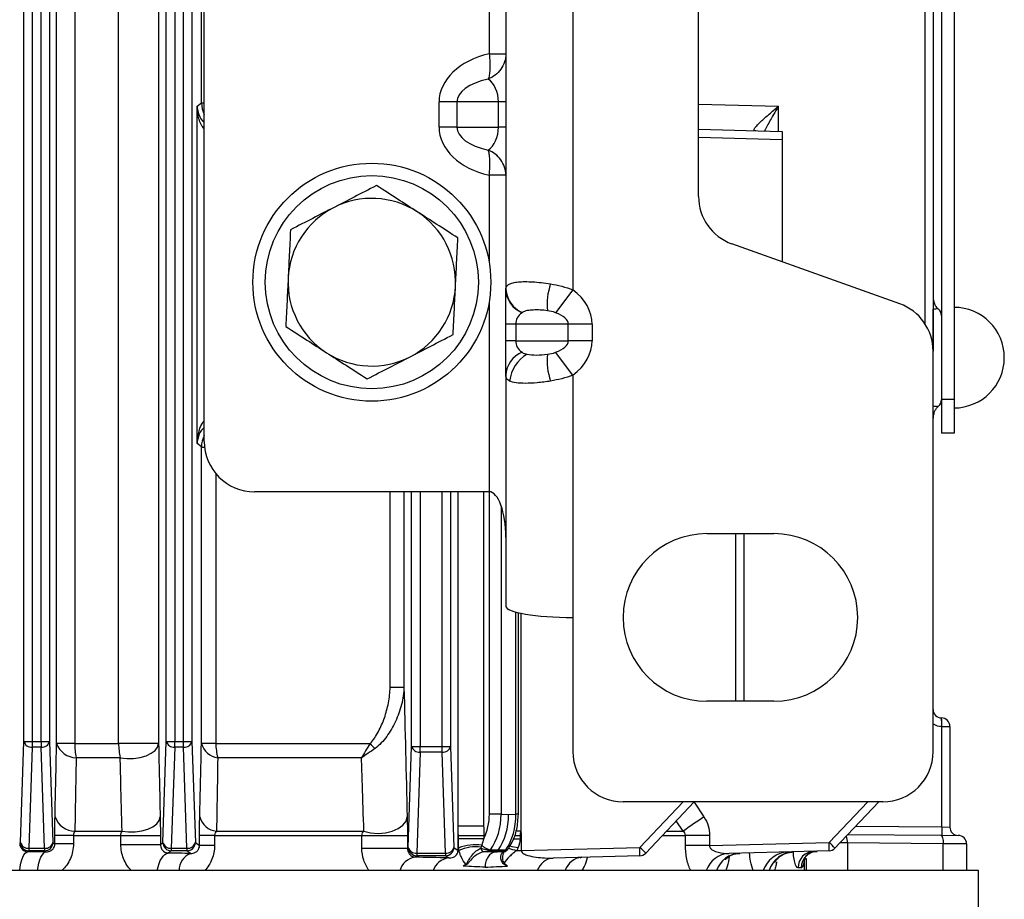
# Model space of a CAD drawing. Header units: millimetres. Extents: x -1087 to -132, y -334 to 655.
# Tile 24 of 63: x -560 to -501, y -268 to -215. Entities that reach past the tile are written whole.
import ezdxf

# ---------------------------------------------------------------- set-up
doc = ezdxf.new("R2010")
doc.units = ezdxf.units.MM

msp = doc.modelspace()

# ---------------------------------------------------------------- linework, layer by layer
at = {"color": 7, "linetype": 'Continuous', "lineweight": 25}
for p, q in [((-559.768, -258.226), (-559.768, -143.283)), ((-559.268, -143.283), (-559.268, -258.226)), ((-558.734, -258.226), (-558.734, -143.283)), ((-558.234, -143.283), (-558.234, -258.226)), ((-557.814, -258.349), (-557.814, -143.315)), ((-556.732, -143.315), (-556.732, -258.349)), ((-554.112, -258.349), (-554.112, -143.315)), ((-551.727, -143.315), (-551.727, -258.349)), ((-551.268, -258.226), (-551.268, -143.283)), ((-550.768, -143.283), (-550.768, -258.226)), ((-550.234, -258.226), (-550.234, -143.283)), ((-549.734, -143.283), (-549.734, -258.226)), ((-549.001, -240.332), (-549.001, -161.332)), ((-505.001, -164.832), (-505.001, -237.832)), ((-504.251, -164.832), (-504.251, -237.832)), ((-505.501, -166.718), (-505.501, -234.946)), ((-505.983, -233.314), (-505.983, -168.35)), ((-531.001, -170.379), (-531.001, -231.285)), ((-527.001, -170.379), (-527.001, -231.285)), ((-519.501, -225.718), (-519.501, -175.946)), ((-549.166, -220.138), (-549.166, -181.526)), ((-532.001, -184.108), (-532.001, -217.216)), ((-532.001, -217.216), (-531.001, -217.216)), ((-549.428, -220.335), (-549.166, -220.138)), ((-549.428, -240.462), (-549.428, -220.335)), ((-549.166, -220.138), (-549.001, -220.138)), ((-533.927, -220.082), (-534.988, -220.082)), ((-534.988, -221.582), (-534.988, -220.082)), ((-531.44, -220.082), (-533.927, -220.082)), ((-533.927, -220.082), (-533.927, -221.582)), ((-531.001, -220.082), (-531.44, -220.082)), ((-531.44, -221.582), (-531.44, -220.082)), ((-519.501, -220.21), (-514.736, -220.335)), ((-514.736, -221.834), (-514.736, -220.335)), ((-533.927, -221.582), (-534.988, -221.582)), ((-533.927, -221.582), (-531.44, -221.582)), ((-531.001, -221.582), (-531.44, -221.582)), ((-519.501, -221.709), (-514.501, -221.84)), ((-514.501, -221.84), (-514.501, -222.34)), ((-514.501, -222.34), (-519.501, -222.209)), ((-514.501, -222.34), (-514.501, -229.618)), ((-531.001, -224.448), (-532.001, -224.448)), ((-532.001, -224.448), (-532.001, -229.645)), ((-507.492, -232.121), (-517.51, -228.543)), ((-531.001, -233.332), (-531.001, -231.285)), ((-527.001, -231.285), (-528.035, -232.65)), ((-532.001, -232.019), (-532.001, -243.332)), ((-505.492, -232.455), (-505.501, -232.448)), ((-505.492, -238.209), (-505.492, -232.455)), ((-530.415, -233.332), (-531.001, -233.332)), ((-531.001, -234.332), (-531.001, -233.332)), ((-527.274, -233.332), (-530.415, -233.332)), ((-530.415, -233.332), (-530.415, -234.332)), ((-525.859, -233.332), (-527.274, -233.332)), ((-527.274, -234.332), (-527.274, -233.332)), ((-525.859, -233.332), (-525.859, -234.332)), ((-531.001, -236.379), (-531.001, -234.332)), ((-530.415, -234.332), (-531.001, -234.332)), ((-530.415, -234.332), (-527.274, -234.332)), ((-525.859, -234.332), (-527.274, -234.332)), ((-527.001, -236.379), (-528.035, -235.014)), ((-505.501, -258.832), (-505.501, -234.946)), ((-531.001, -236.379), (-531.001, -250.15)), ((-527.001, -236.379), (-527.001, -250.832)), ((-504.251, -237.832), (-505.001, -237.832)), ((-505.001, -237.832), (-505.001, -239.832)), ((-504.251, -237.832), (-504.251, -239.832)), ((-505.492, -238.209), (-505.501, -238.216)), ((-504.251, -239.832), (-505.001, -239.832)), ((-549.17, -240.662), (-549.428, -240.462)), ((-549.17, -258.349), (-549.17, -240.662)), ((-548.308, -242.25), (-548.308, -258.349)), ((-532.001, -243.332), (-546.001, -243.332)), ((-537.909, -254.985), (-537.909, -243.332)), ((-537.084, -243.332), (-537.084, -254.985)), ((-536.623, -258.521), (-536.623, -243.332)), ((-536.123, -243.332), (-536.123, -258.521)), ((-534.8, -258.521), (-534.8, -243.332)), ((-534.3, -243.332), (-534.3, -258.521)), ((-533.852, -263.262), (-533.852, -243.332)), ((-532.326, -243.332), (-532.326, -263.262)), ((-531.983, -262.565), (-531.983, -243.332)), ((-531.281, -244.166), (-531.281, -262.565)), ((-519.001, -245.832), (-515.001, -245.832)), ((-517.283, -255.832), (-517.283, -245.832)), ((-516.801, -245.832), (-516.801, -255.832)), ((-530.398, -262.565), (-530.398, -250.51)), ((-530.252, -262.565), (-530.252, -250.547)), ((-530.112, -250.579), (-530.112, -263.562)), ((-527.001, -250.832), (-527.001, -258.832)), ((-537.909, -254.985), (-537.084, -254.985)), ((-515.001, -255.832), (-519.001, -255.832)), ((-505.005, -256.828), (-504.996, -256.828)), ((-504.983, -257.328), (-504.992, -257.328)), ((-504.983, -263.328), (-504.983, -257.328)), ((-504.983, -257.328), (-504.501, -257.328)), ((-504.501, -257.328), (-504.501, -263.336)), ((-559.967, -264.251), (-559.768, -258.226)), ((-559.768, -258.226), (-559.268, -258.226)), ((-559.268, -258.57), (-559.468, -264.595)), ((-559.268, -258.226), (-558.734, -258.226)), ((-559.268, -258.226), (-559.268, -258.57)), ((-558.734, -258.57), (-559.268, -258.57)), ((-558.734, -258.226), (-558.234, -258.226)), ((-558.734, -258.226), (-558.734, -258.57)), ((-558.534, -264.595), (-558.734, -258.57)), ((-558.234, -258.226), (-558.034, -264.251)), ((-556.732, -258.349), (-557.814, -258.349)), ((-556.732, -258.349), (-554.112, -258.349)), ((-551.727, -258.349), (-554.112, -258.349)), ((-551.467, -264.251), (-551.268, -258.226)), ((-551.268, -258.226), (-550.768, -258.226)), ((-550.768, -258.57), (-550.968, -264.595)), ((-550.768, -258.57), (-550.768, -258.226)), ((-550.768, -258.226), (-550.234, -258.226)), ((-550.234, -258.57), (-550.768, -258.57)), ((-550.234, -258.57), (-550.234, -258.226)), ((-550.234, -258.226), (-549.734, -258.226)), ((-550.034, -264.595), (-550.234, -258.57)), ((-549.734, -258.226), (-549.534, -264.251)), ((-548.308, -258.349), (-549.17, -258.349)), ((-548.308, -258.349), (-539.096, -258.349)), ((-536.823, -264.547), (-536.623, -258.521)), ((-536.623, -258.521), (-536.123, -258.521)), ((-536.123, -258.521), (-534.8, -258.521)), ((-536.123, -258.866), (-536.123, -258.521)), ((-534.8, -258.521), (-534.3, -258.521)), ((-534.8, -258.866), (-534.8, -258.521)), ((-534.3, -258.521), (-534.101, -264.547)), ((-536.123, -258.866), (-536.323, -264.891)), ((-534.8, -258.866), (-536.123, -258.866)), ((-534.6, -264.891), (-534.8, -258.866)), ((-554.02, -259.199), (-556.65, -259.199)), ((-539.615, -259.199), (-548.196, -259.199)), ((-508.501, -261.832), (-524.001, -261.832)), ((-523.001, -264.547), (-520.425, -261.832)), ((-519.753, -261.832), (-522.656, -264.891)), ((-519.771, -261.851), (-519.179, -262.732)), ((-511.701, -264.251), (-509.406, -261.832)), ((-508.734, -261.832), (-511.356, -264.595)), ((-531.281, -262.565), (-531.983, -262.565)), ((-531.281, -262.565), (-530.84, -262.588)), ((-530.84, -262.588), (-530.398, -262.565)), ((-530.252, -262.565), (-530.398, -262.565)), ((-533.852, -263.262), (-532.326, -263.262)), ((-520.417, -263.582), (-520.828, -262.965)), ((-557.921, -264.336), (-557.921, -263.832)), ((-556.812, -263.832), (-557.921, -263.832)), ((-556.812, -263.832), (-556.812, -264.336)), ((-556.812, -263.832), (-553.981, -263.832)), ((-556.724, -263.582), (-553.905, -263.582)), ((-553.981, -263.832), (-551.621, -263.832)), ((-553.981, -264.366), (-553.981, -263.832)), ((-551.621, -263.832), (-551.621, -264.366)), ((-549.285, -264.438), (-549.285, -263.832)), ((-548.386, -263.832), (-549.285, -263.832)), ((-548.386, -263.832), (-548.386, -264.438)), ((-548.386, -263.832), (-539.595, -263.832)), ((-548.27, -263.582), (-539.475, -263.582)), ((-539.595, -264.588), (-539.595, -263.832)), ((-539.595, -263.832), (-536.877, -263.832)), ((-536.877, -263.832), (-536.877, -264.588)), ((-533.856, -264.73), (-533.856, -263.832)), ((-533.835, -263.832), (-533.856, -263.832)), ((-533.835, -264.023), (-533.835, -263.832)), ((-533.835, -263.832), (-532.319, -263.832)), ((-532.319, -263.832), (-532.319, -264.023)), ((-530.492, -263.832), (-530.15, -263.832)), ((-530.389, -263.562), (-530.112, -263.562)), ((-530.15, -263.832), (-530.15, -264.034)), ((-530.15, -263.832), (-530.086, -263.832)), ((-530.086, -263.832), (-530.086, -264.733)), ((-521.651, -263.832), (-520.279, -263.832)), ((-521.414, -263.582), (-520.417, -263.582)), ((-520.279, -264.438), (-520.279, -263.832)), ((-518.838, -263.832), (-520.279, -263.832)), ((-518.838, -263.832), (-518.838, -264.438)), ((-510.582, -263.779), (-505.045, -263.827)), ((-510.111, -263.283), (-504.983, -263.328)), ((-505.045, -263.827), (-503.996, -263.836)), ((-504.983, -263.328), (-504.501, -263.336)), ((-560.019, -264.29), (-559.967, -264.251)), ((-558.034, -264.251), (-557.921, -264.336)), ((-556.812, -264.336), (-557.921, -264.336)), ((-553.981, -264.366), (-551.621, -264.366)), ((-551.621, -264.366), (-551.467, -264.251)), ((-549.534, -264.251), (-549.285, -264.438)), ((-548.386, -264.438), (-549.285, -264.438)), ((-533.835, -264.023), (-532.319, -264.023)), ((-530.565, -264.034), (-530.15, -264.034)), ((-518.838, -264.438), (-520.279, -264.438)), ((-518.838, -264.438), (-511.701, -264.251)), ((-510.617, -264.277), (-511.051, -264.273)), ((-510.617, -264.277), (-510.617, -265.932)), ((-504.899, -264.327), (-510.617, -264.277)), ((-504.899, -265.932), (-504.899, -264.327)), ((-503.501, -264.336), (-504.899, -264.327)), ((-503.501, -264.336), (-503.501, -265.932)), ((-559.468, -264.751), (-559.541, -264.806)), ((-559.468, -264.595), (-558.534, -264.595)), ((-559.468, -264.595), (-559.468, -264.751)), ((-558.534, -264.751), (-559.468, -264.751)), ((-558.534, -264.595), (-558.534, -264.751)), ((-558.448, -264.815), (-558.534, -264.751)), ((-550.968, -264.751), (-551.154, -264.891)), ((-550.968, -264.595), (-550.034, -264.595)), ((-550.968, -264.595), (-550.968, -264.751)), ((-550.034, -264.751), (-550.968, -264.751)), ((-550.034, -264.595), (-550.034, -264.751)), ((-549.825, -264.907), (-550.034, -264.751)), ((-539.595, -264.588), (-536.877, -264.588)), ((-536.877, -264.588), (-536.823, -264.547)), ((-536.323, -264.891), (-534.6, -264.891)), ((-536.323, -264.891), (-536.323, -265.047)), ((-534.6, -264.891), (-534.6, -265.047)), ((-534.101, -264.547), (-533.856, -264.73)), ((-533.798, -264.73), (-533.856, -264.73)), ((-531.919, -264.687), (-531.944, -264.721)), ((-531.461, -264.711), (-531.919, -264.687)), ((-531.461, -264.711), (-531.485, -264.745)), ((-531.003, -264.687), (-531.461, -264.711)), ((-531.139, -264.807), (-531.154, -264.808)), ((-531.027, -264.721), (-531.003, -264.687)), ((-530.894, -264.679), (-530.852, -264.619)), ((-530.355, -264.733), (-530.086, -264.733)), ((-530.086, -264.733), (-523.001, -264.547)), ((-511.706, -264.751), (-517.68, -264.907)), ((-536.323, -265.047), (-536.435, -265.131)), ((-534.6, -265.047), (-536.323, -265.047)), ((-534.429, -265.175), (-534.6, -265.047)), ((-523.006, -265.047), (-528.18, -265.182)), ((-513.174, -265.932), (-513.174, -265.21)), ((-513.174, -265.21), (-513.077, -265.21)), ((-513.077, -265.21), (-513.077, -265.932)), ((-502.801, -265.932), (-635.443, -265.932)), ((-513.373, -265.769), (-513.56, -265.774)), ((-502.801, -311.104), (-502.801, -265.932))]:
    msp.add_line(p, q, dxfattribs=at)
at = {"color": 7, "linetype": 'Continuous', "lineweight": 25, "flags": 128}
for points in [[(-554.02, -259.199), (-553.629, -259.243), (-553.227, -259.237), (-552.835, -259.182), (-552.477, -259.079), (-552.172, -258.936), (-551.938, -258.76), (-551.786, -258.56), (-551.727, -258.349)], [(-553.905, -263.582), (-553.516, -263.623), (-553.116, -263.615), (-552.728, -263.558), (-552.374, -263.455), (-552.072, -263.313), (-551.84, -263.138), (-551.691, -262.941), (-551.632, -262.732)], [(-539.475, -263.582), (-539.07, -263.679), (-538.632, -263.711), (-538.192, -263.677), (-537.779, -263.579), (-537.42, -263.423), (-537.141, -263.221), (-536.96, -262.985), (-536.89, -262.732)], [(-505.045, -263.827), (-505.016, -263.837), (-504.988, -263.866), (-504.963, -263.912), (-504.941, -263.974), (-504.922, -264.05), (-504.909, -264.136), (-504.902, -264.23), (-504.899, -264.327)], [(-560.016, -265.932), (-559.984, -265.699), (-559.941, -265.484), (-559.889, -265.292), (-559.829, -265.128), (-559.763, -264.994), (-559.692, -264.895), (-559.617, -264.832), (-559.541, -264.806)], [(-558.947, -265.932), (-558.912, -265.701), (-558.867, -265.487), (-558.813, -265.297), (-558.75, -265.134), (-558.681, -265.002), (-558.606, -264.903), (-558.528, -264.841), (-558.448, -264.815)], [(-551.805, -265.932), (-551.757, -265.714), (-551.696, -265.515), (-551.624, -265.337), (-551.542, -265.186), (-551.452, -265.063), (-551.356, -264.972), (-551.256, -264.914), (-551.154, -264.891)], [(-531.143, -264.819), (-531.105, -264.812), (-531.095, -264.808)]]:
    msp.add_lwpolyline(points, dxfattribs=at)
at = {"color": 7, "linetype": 'Continuous', "lineweight": 25}
for radius in [7.1, 6.359]:
    msp.add_circle((-539.001, -230.832), radius, dxfattribs=at)
for centre, radius, start, end in [((-547.666, -220.137), 1.501, 180.05522, 207.16999), ((-539.001, -230.832), 5, 57.22647, 117.22647), ((-516.501, -225.718), 3, 180, 250.34618), ((-539.001, -230.832), 5, 117.22647, 177.22647), ((-539.001, -230.832), 5, 357.22647, 57.22647), ((-539.001, -230.832), 5, 177.22647, 237.22647), ((-525.055, -232.126), 3.484, 160.00436, 186.70772), ((-539.001, -230.832), 5, 297.22647, 357.22647), ((-529.438, -231.203), 1.565, 183.00699, 247.58766), ((-529.381, -231.148), 1.622, 183.70606, 246.81843), ((-508.501, -234.946), 3, 0, 70.34618), ((-504.505, -231.713), 0.996, 180.00054, 195.21681), ((-505.501, -232.823), 0.5, 0, 49.55834), ((-504.251, -235.332), 3, 270, 90), ((-539.001, -230.832), 5, 237.22647, 297.22647), ((-529.438, -236.461), 1.565, 112.41234, 176.99301), ((-528.62, -236.991), 2.17, 121.00575, 173.07232), ((-525.055, -235.538), 3.484, 173.29228, 199.99564), ((-505.501, -237.841), 0.5, 310.32622, 0), ((-504.505, -238.951), 0.996, 164.37848, 179.99944), ((-547.67, -240.664), 1.501, 152.50432, 179.9427), ((-546.001, -240.332), 3, 180, 270), ((-519.001, -250.832), 5, 90, 270), ((-515.001, -250.832), 5, 270, 90), ((-505.001, -256.328), 0.5, 180, 269.5), ((-504.983, -256.328), 1, 238.83866, 269.5), ((-508.584, -257.171), 3.596, 357.51118, 5.48745), ((-508.576, -257.171), 3.596, 357.51118, 5.48745), ((-505.001, -257.328), 0.5, 0, 89.5), ((-559.323, -258.114), 0.459, 194.0608, 276.82307), ((-558.679, -258.114), 0.459, 263.17693, 345.9392), ((-556.627, -257.946), 1.253, 198.75829, 268.96979), ((-552.531, -258.369), 4.202, 179.727, 191.39285), ((-550.312, -258.369), 3.8, 179.70879, 192.62805), ((-550.823, -258.114), 0.459, 194.0608, 276.82307), ((-550.179, -258.114), 0.459, 263.17693, 345.9392), ((-548.054, -258.053), 1.155, 194.87417, 262.93521), ((-545.161, -258.367), 3.147, 179.68174, 195.34014), ((-538.276, -257.826), 0.972, 212.53989, 236.98008), ((-536.178, -258.41), 0.459, 194.0608, 276.82307), ((-534.745, -258.41), 0.459, 263.17693, 345.9392), ((-524.001, -258.832), 3, 180, 270), ((-508.501, -258.832), 3, 270, 0), ((-556.714, -262.316), 1.266, 199.1667, 269.55521), ((-548.147, -262.42), 1.168, 195.48629, 263.95529), ((-494.615, -299.836), 44.498, 123.50542, 125.43917), ((-501.391, -263.484), 3.596, 177.51118, 185.48745), ((-504.001, -263.336), 0.5, 180, 269.5), ((-504.001, -264.336), 0.5, 0, 89.5), ((-559.522, -264.14), 0.459, 194.0608, 276.82307), ((-559.467, -264.251), 0.5, 180.05364, 269.93108), ((-558.479, -264.14), 0.459, 263.17693, 345.9392), ((-558.535, -264.251), 0.5, 270.06892, 359.94636), ((-551.022, -264.14), 0.459, 194.0608, 276.82307), ((-550.967, -264.251), 0.5, 180.05364, 269.93108), ((-549.979, -264.14), 0.459, 263.17693, 345.9392), ((-550.035, -264.251), 0.5, 270.06892, 359.94636), ((-532.803, -267.415), 3.019, 83.0426, 109.57548), ((-531.815, -263.851), 0.842, 222.32348, 262.87537), ((-515.289, -264.47), 3.594, 355.51233, 3.48782), ((-515.08, -267.985), 5.036, 42.3137, 47.86251), ((-511.763, -264.237), 1.147, 357.97026, 18.31455), ((-549.387, -265.933), 1.116, 113.13777, 179.93098), ((-536.378, -264.436), 0.459, 194.0608, 276.82307), ((-536.322, -264.547), 0.5, 180.05364, 269.93108), ((-534.546, -264.436), 0.459, 263.17693, 345.9392), ((-534.601, -264.547), 0.5, 270.06892, 359.94636), ((-532.776, -267.037), 2.523, 83.16367, 113.89954), ((-532.215, -264.552), 0.287, 189.33486, 247.92232), ((-532.108, -264.613), 0.197, 275.52893, 326.66805), ((-531.184, -264.625), 0.184, 275.2102, 328.6776), ((-530.994, -264.505), 0.182, 267.01772, 321.09384), ((-527.854, -254.13), 10.893, 254.05781, 256.72687), ((-526.483, -243.839), 21.064, 258.25188, 259.65198), ((-526.589, -264.766), 3.594, 355.51233, 3.48782), ((-523.019, -264.547), 0.5, 271.5, 316.5), ((-526.38, -268.281), 5.036, 42.3137, 47.86251), ((-517.598, -266.434), 1.529, 93.10023, 160.8399), ((-516.969, -266.434), 1.545, 92.96784, 161.04582), ((-514.097, -266.432), 1.618, 92.3372, 162.01164), ((-513.745, -266.431), 1.626, 92.25719, 162.13287), ((-512.57, -265.764), 0.99, 92.04158, 180.59745), ((-512.382, -265.76), 0.991, 91.96306, 180.51235), ((-511.719, -264.251), 0.5, 271.5, 316.5), ((-536.257, -266.234), 1.117, 99.16454, 164.32445), ((-534.277, -266.297), 1.132, 97.70714, 161.20032), ((-533.795, -265.709), 0.438, 16.13577, 21.50192), ((-531.459, -265.39), 0.369, 335.18866, 344.82926), ((-528.073, -266.287), 1.11, 95.54626, 161.33247), ((-526.36, -266.289), 1.157, 95.23947, 162.0044)]:
    msp.add_arc(centre, radius, start, end, dxfattribs=at)
for centre, major_axis, ratio, start_param, end_param in [((-530.745, -220.082), (-4.243, 0), 0.707107, 5.012819, 6.283185), ((-530.745, -220.082), (3.182, 0), 0.471405, 1.997401, 3.141593), ((-532.501, -220.082), (0, 1.5), 0.707107, 4.712389, 5.856581), ((-530.745, -221.582), (4.243, 0), 0.707107, 3.141593, 4.411959), ((-530.745, -221.582), (3.182, 0), 0.471405, 3.141593, 4.285785), ((-532.501, -221.582), (0, 1.5), 0.707107, 3.568197, 4.712389), ((-530.102, -233.332), (4.243, 0), 0.707107, 0, 0.751085), ((-529.001, -233.332), (1.414, 0), 0.707107, 2.390508, 3.141593), ((-530.102, -233.332), (2.828, 0), 0.353553, 0, 0.751085), ((-529.001, -234.332), (1.414, 0), 0.707107, 3.141593, 3.892678), ((-530.102, -234.332), (2.828, 0), 0.353553, 5.5321, 6.283185), ((-530.102, -234.332), (-4.243, 0), 0.707107, 2.390508, 3.141593), ((-547.471, -240.667), (1.7, -0.005), 0.003082, 3.176509, 3.617779), ((-532.001, -246.059), (0, 2.727), 0.366667, 4.712389, 6.283185), ((-527.001, -250.15), (4, 0), 0.170455, 3.141593, 4.712389), ((-533.776, -262.563), (-0.002, 2.502), 0.716781, 4.088888, 4.711294), ((-533.428, -262.563), (0.025, 3.001), 0.715229, 3.932468, 4.717866), ((-532.961, -262.588), (0, 3.002), 0.706622, 3.926991, 4.712389), ((-532.494, -262.563), (-0.027, 3.001), 0.698284, 3.920182, 4.70558), ((-580.501, -266.554), (69.95, 0), 0.026186, 1.250063, 1.266483), ((-580.501, -266.554), (69.95, 0), 0.026186, 1.116829, 1.137862), ((-580.501, -266.554), (69.95, 0), 0.026186, 0.851785, 0.889298), ((-580.501, -265.733), (68.25, -1.813), 0.026522, 0.786103, 0.812765), ((-580.501, -265.733), (68.25, 1.813), 0.026522, 5.497083, 5.52534)]:
    msp.add_ellipse(centre, major_axis=major_axis, ratio=ratio, start_param=start_param, end_param=end_param, dxfattribs=at)
for points, knots in [([(-531.001, -217.216), (-531.001, -217.542), (-531.109, -217.863), (-531.396, -218.262), (-531.509, -218.379), (-531.768, -218.578), (-531.913, -218.659), (-532.062, -218.716)], [0, 0, 0, 0, 0.5, 0.5, 0.75, 0.75, 1, 1, 1, 1]), ([(-532.001, -217.216), (-531.954, -217.542), (-531.941, -217.863), (-531.96, -218.262), (-531.972, -218.379), (-532.008, -218.578), (-532.032, -218.659), (-532.062, -218.716)], [0, 0, 0, 0, 0.5, 0.5, 0.75, 0.75, 1, 1, 1, 1]), ([(-549.001, -221.701), (-549.051, -221.634), (-549.249, -221.368), (-549.376, -220.896), (-549.425, -220.504), (-549.428, -220.337), (-549.428, -220.335)], [0, 0, 0, 0, 0.164947, 0.647361, 0.994537, 1, 1, 1, 1]), ([(-549.428, -220.335), (-549.428, -220.336), (-549.423, -220.46), (-549.364, -220.752), (-549.233, -221.084), (-549.035, -221.262), (-549.001, -221.293)], [0, 0, 0, 0, 0.005078, 0.376004, 0.891188, 1, 1, 1, 1]), ([(-516.084, -221.798), (-516.112, -221.798), (-516.135, -221.794), (-516.167, -221.78), (-516.178, -221.769), (-516.189, -221.726), (-516.172, -221.683), (-516.101, -221.579), (-516.048, -221.519), (-515.926, -221.389), (-515.856, -221.321), (-515.629, -221.106), (-515.459, -220.955), (-515.105, -220.648), (-514.921, -220.491), (-514.736, -220.335)], [0, 0, 0, 0, 0.0625, 0.0625, 0.125, 0.125, 0.25, 0.25, 0.375, 0.375, 0.5, 0.5, 0.75, 0.75, 1, 1, 1, 1]), ([(-514.736, -220.335), (-514.737, -220.337), (-514.836, -220.504), (-515.065, -220.896), (-515.36, -221.407), (-515.506, -221.708), (-515.557, -221.812)], [0, 0, 0, 0, 0.005018, 0.323908, 0.767016, 1, 1, 1, 1]), ([(-531.001, -224.448), (-531.001, -224.122), (-531.109, -223.801), (-531.396, -223.402), (-531.509, -223.285), (-531.768, -223.086), (-531.913, -223.005), (-532.062, -222.948)], [0, 0, 0, 0, 0.5, 0.5, 0.75, 0.75, 1, 1, 1, 1]), ([(-532.001, -224.448), (-531.954, -224.122), (-531.941, -223.801), (-531.96, -223.402), (-531.972, -223.285), (-532.008, -223.086), (-532.032, -223.005), (-532.062, -222.948)], [0, 0, 0, 0, 0.5, 0.5, 0.75, 0.75, 1, 1, 1, 1]), ([(-538.721, -225.065), (-539.197, -225.31), (-539.632, -225.534), (-540.472, -225.966), (-540.876, -226.174), (-541.288, -226.386)], [0, 0, 0, 0, 0.5, 0.5, 1, 1, 1, 1]), ([(-536.294, -226.628), (-536.684, -226.377), (-537.067, -226.131), (-537.861, -225.62), (-538.271, -225.355), (-538.721, -225.065)], [0, 0, 0, 0, 0.5, 0.5, 1, 1, 1, 1]), ([(-541.288, -226.386), (-541.701, -226.598), (-542.105, -226.806), (-542.945, -227.238), (-543.379, -227.462), (-543.855, -227.707)], [0, 0, 0, 0, 0.5, 0.5, 1, 1, 1, 1]), ([(-533.867, -228.191), (-534.317, -227.901), (-534.728, -227.636), (-535.522, -227.125), (-535.904, -226.879), (-536.294, -226.628)], [0, 0, 0, 0, 0.5, 0.5, 1, 1, 1, 1]), ([(-543.855, -227.707), (-543.881, -228.241), (-543.905, -228.729), (-543.951, -229.673), (-543.973, -230.127), (-543.995, -230.59)], [0, 0, 0, 0, 0.5, 0.5, 1, 1, 1, 1]), ([(-534.007, -231.074), (-533.984, -230.611), (-533.962, -230.157), (-533.917, -229.213), (-533.893, -228.725), (-533.867, -228.191)], [0, 0, 0, 0, 0.5, 0.5, 1, 1, 1, 1]), ([(-543.995, -230.59), (-544.017, -231.053), (-544.039, -231.507), (-544.085, -232.451), (-544.109, -232.939), (-544.135, -233.473)], [0, 0, 0, 0, 0.5, 0.5, 1, 1, 1, 1]), ([(-531, -231.253), (-530.996, -231.183), (-530.978, -231.125), (-530.912, -231.025), (-530.864, -230.983), (-530.738, -230.914), (-530.661, -230.886), (-530.478, -230.843), (-530.372, -230.827), (-530.016, -230.794), (-529.725, -230.793), (-529.076, -230.83), (-528.711, -230.869), (-528.329, -230.935)], [0, 0, 0, 0, 0.125, 0.125, 0.25, 0.25, 0.375, 0.375, 0.5, 0.5, 0.75, 0.75, 1, 1, 1, 1]), ([(-528.329, -230.935), (-528.11, -230.972), (-527.887, -231.019), (-527.442, -231.134), (-527.22, -231.202), (-527.001, -231.285)], [0, 0, 0, 0, 0.5, 0.5, 1, 1, 1, 1]), ([(-534.146, -233.957), (-534.12, -233.423), (-534.097, -232.935), (-534.051, -231.991), (-534.029, -231.537), (-534.007, -231.074)], [0, 0, 0, 0, 0.5, 0.5, 1, 1, 1, 1]), ([(-505.176, -232.443), (-505.2, -232.42), (-505.268, -232.358), (-505.391, -232.195), (-505.438, -232.046), (-505.461, -231.972)], [0, 0, 0, 0, 0.21544, 0.61141, 1, 1, 1, 1]), ([(-528.515, -232.533), (-528.668, -232.51), (-528.816, -232.499), (-529.097, -232.486), (-529.233, -232.486), (-529.489, -232.497), (-529.61, -232.508), (-529.834, -232.551), (-529.936, -232.581), (-530.02, -232.639)], [0, 0, 0, 0, 0.25, 0.25, 0.5, 0.5, 0.75, 0.75, 1, 1, 1, 1]), ([(-505.179, -232.446), (-505.181, -232.443), (-505.188, -232.433), (-505.243, -232.425), (-505.339, -232.425), (-505.445, -232.446), (-505.492, -232.455)], [0, 0, 0, 0, 0.160089, 0.510801, 0.78128, 1, 1, 1, 1]), ([(-544.135, -233.473), (-543.685, -233.763), (-543.274, -234.028), (-542.48, -234.539), (-542.097, -234.785), (-541.707, -235.036)], [0, 0, 0, 0, 0.5, 0.5, 1, 1, 1, 1]), ([(-536.713, -235.278), (-536.301, -235.066), (-535.897, -234.858), (-535.057, -234.426), (-534.622, -234.202), (-534.146, -233.957)], [0, 0, 0, 0, 0.5, 0.5, 1, 1, 1, 1]), ([(-541.707, -235.036), (-541.318, -235.287), (-540.935, -235.533), (-540.141, -236.044), (-539.73, -236.309), (-539.28, -236.599)], [0, 0, 0, 0, 0.5, 0.5, 1, 1, 1, 1]), ([(-539.28, -236.599), (-538.804, -236.354), (-538.37, -236.13), (-537.53, -235.698), (-537.125, -235.49), (-536.713, -235.278)], [0, 0, 0, 0, 0.5, 0.5, 1, 1, 1, 1]), ([(-529.738, -235.131), (-529.569, -235.165), (-529.378, -235.176), (-528.968, -235.176), (-528.748, -235.165), (-528.515, -235.131)], [0, 0, 0, 0, 0.5, 0.5, 1, 1, 1, 1]), ([(-530.774, -236.729), (-530.851, -236.692), (-530.908, -236.645), (-530.983, -236.53), (-531.001, -236.462), (-531.001, -236.379)], [0, 0, 0, 0, 0.5, 0.5, 1, 1, 1, 1]), ([(-528.329, -236.729), (-528.609, -236.778), (-528.879, -236.811), (-529.383, -236.855), (-529.616, -236.865), (-530.041, -236.865), (-530.228, -236.855), (-530.547, -236.811), (-530.675, -236.778), (-530.774, -236.729)], [0, 0, 0, 0, 0.25, 0.25, 0.5, 0.5, 0.75, 0.75, 1, 1, 1, 1]), ([(-527.001, -236.379), (-527.22, -236.462), (-527.442, -236.53), (-527.887, -236.645), (-528.11, -236.692), (-528.329, -236.729)], [0, 0, 0, 0, 0.5, 0.5, 1, 1, 1, 1]), ([(-505.492, -238.209), (-505.459, -238.216), (-505.36, -238.236), (-505.257, -238.24), (-505.192, -238.232), (-505.184, -238.222), (-505.181, -238.218)], [0, 0, 0, 0, 0.1456529, 0.4422841, 0.7912773, 1, 1, 1, 1]), ([(-505.46, -238.685), (-505.441, -238.624), (-505.402, -238.498), (-505.302, -238.349), (-505.216, -238.255), (-505.183, -238.228), (-505.177, -238.223)], [0, 0, 0, 0, 0.322361, 0.662901, 0.931449, 1, 1, 1, 1]), ([(-549.428, -240.462), (-549.428, -240.46), (-549.424, -240.263), (-549.365, -239.85), (-549.226, -239.378), (-549.039, -239.142), (-549.001, -239.093)], [0, 0, 0, 0, 0.0054542, 0.4162279, 0.8789663, 1, 1, 1, 1]), ([(-549.001, -239.499), (-549.022, -239.517), (-549.206, -239.674), (-549.351, -240.007), (-549.422, -240.314), (-549.428, -240.46), (-549.428, -240.462)], [0, 0, 0, 0, 0.06486, 0.55768, 0.994947, 1, 1, 1, 1]), ([(-539.096, -258.349), (-538.999, -258.248), (-538.912, -258.136), (-538.75, -257.898), (-538.675, -257.771), (-538.467, -257.38), (-538.35, -257.104), (-538.151, -256.532), (-538.069, -256.232), (-537.948, -255.618), (-537.909, -255.306), (-537.909, -254.985)], [0, 0, 0, 0, 0.125, 0.125, 0.25, 0.25, 0.5, 0.5, 0.75, 0.75, 1, 1, 1, 1]), ([(-537.084, -254.985), (-537.086, -255.34), (-537.141, -255.687), (-537.317, -256.375), (-537.439, -256.712), (-537.737, -257.352), (-537.91, -257.652), (-538.214, -258.065), (-538.323, -258.197), (-538.553, -258.437), (-538.674, -258.547), (-538.806, -258.642)], [0, 0, 0, 0, 0.25, 0.25, 0.5, 0.5, 0.75, 0.75, 0.875, 0.875, 1, 1, 1, 1]), ([(-539.096, -258.349), (-539.2, -258.505), (-539.295, -258.653), (-539.468, -258.937), (-539.547, -259.074), (-539.615, -259.199)], [0, 0, 0, 0, 0.5, 0.5, 1, 1, 1, 1]), ([(-538.806, -258.642), (-538.957, -258.751), (-539.099, -258.851), (-539.368, -259.037), (-539.497, -259.124), (-539.615, -259.199)], [0, 0, 0, 0, 0.5, 0.5, 1, 1, 1, 1]), ([(-556.65, -259.199), (-556.666, -260.16), (-556.682, -261.121), (-556.698, -262.082), (-556.707, -262.582), (-556.715, -263.082), (-556.724, -263.582)], [0, 0, 0, 0, 0.003400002, 0.003400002, 0.003400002, 0.00516695, 0.00516695, 0.00516695, 0.00516695]), ([(-553.905, -263.582), (-553.93, -262.617), (-553.956, -261.653), (-553.981, -260.689), (-553.994, -260.193), (-554.007, -259.696), (-554.02, -259.199)], [0, 0, 0, 0, 0.003400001, 0.003400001, 0.003400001, 0.005152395, 0.005152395, 0.005152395, 0.005152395]), ([(-548.196, -259.199), (-548.212, -260.14), (-548.228, -261.081), (-548.244, -262.024), (-548.252, -262.543), (-548.261, -263.062), (-548.27, -263.582)], [0, 0, 0, 0, 0.003400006, 0.003400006, 0.003400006, 0.005271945, 0.005271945, 0.005271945, 0.005271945]), ([(-539.475, -263.582), (-539.504, -262.653), (-539.533, -261.727), (-539.563, -260.802), (-539.58, -260.267), (-539.597, -259.733), (-539.615, -259.199)], [0, 0, 0, 0, 0.003400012, 0.003400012, 0.003400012, 0.005365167, 0.005365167, 0.005365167, 0.005365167]), ([(-530.852, -264.619), (-530.775, -264.497), (-530.559, -264.154), (-530.311, -263.462), (-530.272, -262.869), (-530.252, -262.565)], [0, 0, 0, 0, 0.21122, 0.594131, 1, 1, 1, 1]), ([(-557.921, -263.832), (-557.921, -263.637), (-557.92, -263.447), (-557.916, -263.076), (-557.913, -262.897), (-557.909, -262.732)], [0, 0, 0, 0, 0.5, 0.5, 1, 1, 1, 1]), ([(-551.632, -262.732), (-551.629, -262.897), (-551.626, -263.073), (-551.622, -263.444), (-551.621, -263.637), (-551.621, -263.832)], [0, 0, 0, 0, 0.5, 0.5, 1, 1, 1, 1]), ([(-549.285, -263.832), (-549.285, -263.636), (-549.284, -263.445), (-549.28, -263.072), (-549.277, -262.895), (-549.273, -262.732)], [0, 0, 0, 0, 0.5, 0.5, 1, 1, 1, 1]), ([(-536.89, -262.732), (-536.886, -262.893), (-536.883, -263.067), (-536.879, -263.44), (-536.877, -263.634), (-536.877, -263.832)], [0, 0, 0, 0, 0.5, 0.5, 1, 1, 1, 1]), ([(-519.179, -262.732), (-519.07, -262.895), (-518.985, -263.069), (-518.868, -263.441), (-518.838, -263.636), (-518.838, -263.832)], [0, 0, 0, 0, 0.5, 0.5, 1, 1, 1, 1]), ([(-556.724, -263.582), (-556.748, -263.614), (-556.77, -263.65), (-556.802, -263.735), (-556.812, -263.783), (-556.812, -263.832)], [0, 0, 0, 0, 0.5, 0.5, 1, 1, 1, 1]), ([(-553.981, -263.832), (-553.981, -263.783), (-553.972, -263.736), (-553.945, -263.651), (-553.927, -263.614), (-553.905, -263.582)], [0, 0, 0, 0, 0.5, 0.5, 1, 1, 1, 1]), ([(-548.27, -263.582), (-548.299, -263.611), (-548.326, -263.644), (-548.37, -263.727), (-548.386, -263.778), (-548.386, -263.832)], [0, 0, 0, 0, 0.5, 0.5, 1, 1, 1, 1]), ([(-539.595, -263.832), (-539.595, -263.774), (-539.577, -263.722), (-539.531, -263.641), (-539.503, -263.609), (-539.475, -263.582)], [0, 0, 0, 0, 0.5, 0.5, 1, 1, 1, 1]), ([(-520.279, -263.832), (-520.279, -263.778), (-520.298, -263.727), (-520.35, -263.645), (-520.382, -263.611), (-520.417, -263.582)], [0, 0, 0, 0, 0.5, 0.5, 1, 1, 1, 1]), ([(-560.019, -264.29), (-560.019, -264.376), (-559.998, -264.456), (-559.933, -264.589), (-559.89, -264.642), (-559.751, -264.765), (-559.646, -264.802), (-559.541, -264.806)], [0, 0, 0, 0, 0.25, 0.25, 0.5, 0.5, 1, 1, 1, 1]), ([(-558.448, -264.815), (-558.341, -264.82), (-558.234, -264.796), (-558.084, -264.697), (-558.036, -264.653), (-557.974, -264.558), (-557.955, -264.521), (-557.928, -264.434), (-557.92, -264.386), (-557.921, -264.336)], [0, 0, 0, 0, 0.5, 0.5, 0.75, 0.75, 0.875, 0.875, 1, 1, 1, 1]), ([(-556.812, -264.336), (-556.812, -264.488), (-556.827, -264.638), (-556.888, -264.931), (-556.933, -265.076), (-557.111, -265.486), (-557.285, -265.733), (-557.496, -265.932)], [0, 0, 0, 0, 0.25, 0.25, 0.5, 0.5, 1, 1, 1, 1]), ([(-553.358, -265.932), (-553.455, -265.831), (-553.542, -265.721), (-553.695, -265.483), (-553.762, -265.353), (-553.87, -265.086), (-553.911, -264.948), (-553.966, -264.662), (-553.981, -264.514), (-553.981, -264.366)], [0, 0, 0, 0, 0.25, 0.25, 0.5, 0.5, 0.75, 0.75, 1, 1, 1, 1]), ([(-551.621, -264.366), (-551.621, -264.42), (-551.613, -264.47), (-551.589, -264.557), (-551.572, -264.596), (-551.518, -264.695), (-551.475, -264.742), (-551.342, -264.854), (-551.248, -264.886), (-551.154, -264.891)], [0, 0, 0, 0, 0.125, 0.125, 0.25, 0.25, 0.5, 0.5, 1, 1, 1, 1]), ([(-549.825, -264.907), (-549.722, -264.913), (-549.619, -264.894), (-549.471, -264.809), (-549.423, -264.772), (-549.355, -264.684), (-549.334, -264.649), (-549.298, -264.558), (-549.285, -264.499), (-549.285, -264.438)], [0, 0, 0, 0, 0.5, 0.5, 0.75, 0.75, 0.875, 0.875, 1, 1, 1, 1]), ([(-548.386, -264.438), (-548.386, -264.58), (-548.4, -264.718), (-548.452, -264.991), (-548.492, -265.127), (-548.645, -265.509), (-548.795, -265.74), (-548.976, -265.932)], [0, 0, 0, 0, 0.25, 0.25, 0.5, 0.5, 1, 1, 1, 1]), ([(-519.968, -265.932), (-520.015, -265.836), (-520.058, -265.731), (-520.134, -265.506), (-520.168, -265.383), (-520.222, -265.127), (-520.243, -264.995), (-520.271, -264.722), (-520.279, -264.58), (-520.279, -264.438)], [0, 0, 0, 0, 0.25, 0.25, 0.5, 0.5, 0.75, 0.75, 1, 1, 1, 1]), ([(-518.838, -264.438), (-518.844, -264.5), (-518.817, -264.56), (-518.743, -264.65), (-518.696, -264.685), (-518.55, -264.773), (-518.443, -264.81), (-518.123, -264.894), (-517.901, -264.913), (-517.68, -264.907)], [0, 0, 0, 0, 0.125, 0.125, 0.25, 0.25, 0.5, 0.5, 1, 1, 1, 1]), ([(-539.166, -265.932), (-539.296, -265.749), (-539.406, -265.537), (-539.554, -265.084), (-539.595, -264.837), (-539.595, -264.588)], [0, 0, 0, 0, 0.5, 0.5, 1, 1, 1, 1]), ([(-536.877, -264.588), (-536.878, -264.628), (-536.873, -264.664), (-536.862, -264.726), (-536.854, -264.752), (-536.83, -264.823), (-536.812, -264.859), (-536.756, -264.952), (-536.716, -264.994), (-536.596, -265.093), (-536.515, -265.123), (-536.435, -265.131)], [0, 0, 0, 0, 0.0625, 0.0625, 0.125, 0.125, 0.25, 0.25, 0.5, 0.5, 1, 1, 1, 1]), ([(-534.429, -265.175), (-534.326, -265.185), (-534.224, -265.173), (-534.074, -265.105), (-534.025, -265.075), (-533.953, -265.002), (-533.929, -264.973), (-533.895, -264.911), (-533.884, -264.887), (-533.864, -264.823), (-533.856, -264.779), (-533.856, -264.73)], [0, 0, 0, 0, 0.5, 0.5, 0.75, 0.75, 0.875, 0.875, 0.9375, 0.9375, 1, 1, 1, 1]), ([(-533.388, -265.549), (-533.502, -265.418), (-533.588, -265.274), (-533.687, -265.066), (-533.714, -264.999), (-533.749, -264.9), (-533.76, -264.867), (-533.78, -264.801), (-533.789, -264.768), (-533.798, -264.73)], [0, 0, 0, 0, 0.5, 0.5, 0.75, 0.75, 0.875, 0.875, 1, 1, 1, 1]), ([(-533.388, -265.549), (-533.347, -265.524), (-533.316, -265.474), (-533.257, -265.378), (-533.229, -265.328), (-533.138, -265.179), (-533.073, -265.085), (-532.928, -264.909), (-532.849, -264.83), (-532.681, -264.693), (-532.59, -264.634), (-532.498, -264.599)], [0, 0, 0, 0, 0.125, 0.125, 0.25, 0.25, 0.5, 0.5, 0.75, 0.75, 1, 1, 1, 1]), ([(-532.323, -264.818), (-532.424, -264.839), (-532.53, -264.877), (-532.73, -264.98), (-532.826, -265.044), (-533.002, -265.194), (-533.081, -265.278), (-533.19, -265.408), (-533.225, -265.451), (-533.296, -265.531), (-533.333, -265.568), (-533.374, -265.587)], [0, 0, 0, 0, 0.25, 0.25, 0.5, 0.5, 0.75, 0.75, 0.875, 0.875, 1, 1, 1, 1]), ([(-532.498, -264.599), (-532.408, -264.624), (-532.308, -264.653), (-532.112, -264.701), (-532.017, -264.718), (-531.944, -264.721)], [0, 0, 0, 0, 0.5, 0.5, 1, 1, 1, 1]), ([(-532.089, -264.808), (-532.119, -264.807), (-532.16, -264.805), (-532.244, -264.807), (-532.286, -264.811), (-532.323, -264.818)], [0, 0, 0, 0, 0.5, 0.5, 1, 1, 1, 1]), ([(-531.628, -264.833), (-531.709, -264.837), (-531.79, -264.863), (-531.938, -264.957), (-532.006, -265.025), (-532.119, -265.19), (-532.164, -265.289), (-532.225, -265.501), (-532.241, -265.618), (-532.241, -265.733)], [0, 0, 0, 0, 0.25, 0.25, 0.5, 0.5, 0.75, 0.75, 1, 1, 1, 1]), ([(-531.124, -265.545), (-531.158, -265.525), (-531.187, -265.494), (-531.234, -265.424), (-531.252, -265.385), (-531.293, -265.266), (-531.302, -265.186), (-531.296, -265.04), (-531.282, -264.977), (-531.231, -264.876), (-531.197, -264.839), (-531.143, -264.819)], [0, 0, 0, 0, 0.125, 0.125, 0.25, 0.25, 0.5, 0.5, 0.75, 0.75, 1, 1, 1, 1]), ([(-531.148, -264.908), (-531.161, -264.938), (-531.209, -265.05), (-531.212, -265.242), (-531.166, -265.419), (-531.119, -265.469), (-531.103, -265.487)], [0, 0, 0, 0, 0.175097, 0.648775, 0.873951, 1, 1, 1, 1]), ([(-531.167, -264.808), (-531.166, -264.808), (-531.155, -264.808), (-531.146, -264.807), (-531.142, -264.807), (-531.141, -264.807)], [0, 0, 0, 0, 0.09736, 0.865437, 1, 1, 1, 1]), ([(-531.154, -264.903), (-531.154, -264.9), (-531.144, -264.808), (-531.112, -264.816), (-531.083, -264.806), (-531.075, -264.804)], [0, 0, 0, 0, 0.025187, 0.732539, 1, 1, 1, 1]), ([(-531.143, -264.819), (-531.133, -264.815), (-531.114, -264.808), (-531.114, -264.806), (-531.123, -264.806), (-531.136, -264.807), (-531.139, -264.807)], [0, 0, 0, 0, 0.382805, 0.664991, 0.91865, 1, 1, 1, 1]), ([(-530.355, -264.733), (-530.39, -264.765), (-530.429, -264.793), (-530.504, -264.85), (-530.541, -264.879), (-530.65, -264.968), (-530.718, -265.03), (-530.91, -265.223), (-531.019, -265.361), (-531.103, -265.487)], [0, 0, 0, 0, 0.125, 0.125, 0.25, 0.25, 0.5, 0.5, 1, 1, 1, 1]), ([(-531.095, -264.809), (-531.088, -264.806), (-531.073, -264.801), (-531.065, -264.799), (-531.048, -264.793), (-531.02, -264.783), (-530.964, -264.754), (-530.915, -264.717), (-530.897, -264.681), (-530.895, -264.678)], [0, 0, 0, 0, 0.167564, 0.336096, 0.401757, 0.469038, 0.642478, 0.967105, 1, 1, 1, 1]), ([(-531.027, -264.721), (-531.016, -264.72), (-530.979, -264.718), (-530.929, -264.706), (-530.895, -264.69), (-530.894, -264.679), (-530.894, -264.679)], [0, 0, 0, 0, 0.156527, 0.551291, 0.987451, 1, 1, 1, 1]), ([(-530.086, -264.733), (-530.089, -264.778), (-530.066, -264.82), (-530.005, -264.884), (-529.969, -264.908), (-529.856, -264.972), (-529.775, -265.002), (-529.53, -265.077), (-529.364, -265.108), (-528.859, -265.178), (-528.519, -265.191), (-528.18, -265.182)], [0, 0, 0, 0, 0.0625, 0.0625, 0.125, 0.125, 0.25, 0.25, 0.5, 0.5, 1, 1, 1, 1]), ([(-517.893, -265.287), (-517.893, -265.287), (-517.892, -265.284), (-517.788, -265.156), (-517.502, -264.951), (-517.204, -264.922), (-517.043, -264.907)], [0, 0, 0, 0, 0.1174231, 0.3325724, 0.6384061, 1, 1, 1, 1]), ([(-516.245, -265.932), (-516.303, -265.759), (-516.404, -265.456), (-516.443, -265.049), (-516.46, -264.875)], [0, 0, 0, 0, 0.572582, 1, 1, 1, 1]), ([(-514.954, -265.442), (-514.955, -265.444), (-514.957, -265.45), (-514.903, -265.344), (-514.706, -265.121), (-514.324, -264.869), (-513.981, -264.833), (-513.806, -264.815)], [0, 0, 0, 0, 0.062542, 0.216151, 0.422014, 0.70526, 1, 1, 1, 1]), ([(-513.56, -265.774), (-513.594, -265.758), (-513.664, -265.726), (-513.758, -265.455), (-513.823, -265.139), (-513.841, -264.898), (-513.846, -264.823)], [0, 0, 0, 0, 0.289317, 0.579647, 0.867126, 1, 1, 1, 1]), ([(-513.215, -265.277), (-513.215, -265.279), (-513.216, -265.281), (-513.194, -265.228), (-513.12, -265.105), (-512.948, -264.933), (-512.693, -264.793), (-512.497, -264.786), (-512.413, -264.784)], [0, 0, 0, 0, 0.068782, 0.182031, 0.319787, 0.534757, 0.802282, 1, 1, 1, 1]), ([(-533.388, -265.549), (-533.438, -265.587), (-533.489, -265.624), (-533.539, -265.66), (-533.541, -265.661), (-533.543, -265.663), (-533.545, -265.664)], [0, 0, 0, 0, 0.000232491, 0.000232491, 0.000232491, 0.0002417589, 0.0002417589, 0.0002417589, 0.0002417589]), ([(-533.374, -265.587), (-533.429, -265.613), (-533.484, -265.638), (-533.538, -265.661), (-533.54, -265.662), (-533.542, -265.663), (-533.545, -265.664)], [0, 0, 0, 0, 0.0002339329, 0.0002339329, 0.0002339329, 0.0002434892, 0.0002434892, 0.0002434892, 0.0002434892]), ([(-531.124, -265.545), (-531.065, -265.579), (-531.004, -265.611), (-530.941, -265.64), (-530.928, -265.646), (-530.915, -265.652), (-530.903, -265.658), (-530.901, -265.658), (-530.899, -265.659), (-530.897, -265.66)], [0, 0, 0, 0, 0.0002904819, 0.0002904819, 0.0002904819, 0.000349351, 0.000349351, 0.000349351, 0.0003585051, 0.0003585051, 0.0003585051, 0.0003585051]), ([(-526.562, -265.159), (-526.564, -265.16), (-526.573, -265.168), (-526.512, -265.151), (-526.464, -265.139)], [0, 0, 0, 0, 0.20337, 1, 1, 1, 1]), ([(-526.15, -265.129), (-526.151, -265.145), (-526.172, -265.354), (-526.288, -265.633), (-526.414, -265.853), (-526.459, -265.932)], [0, 0, 0, 0, 0.0512705, 0.6600776, 1, 1, 1, 1]), ([(-517.666, -265.094), (-517.702, -265.3), (-517.756, -265.609), (-517.849, -265.851), (-517.88, -265.932)], [0, 0, 0, 0, 0.66486, 1, 1, 1, 1]), ([(-514.849, -265.406), (-514.859, -265.487), (-514.885, -265.688), (-514.931, -265.841), (-514.958, -265.932)], [0, 0, 0, 0, 0.402112, 1, 1, 1, 1]), ([(-513.174, -265.21), (-513.186, -265.297), (-513.198, -265.375), (-513.227, -265.512), (-513.243, -265.572), (-513.294, -265.716), (-513.333, -265.768), (-513.373, -265.769)], [0, 0, 0, 0, 0.25, 0.25, 0.5, 0.5, 1, 1, 1, 1])]:
    msp.add_open_spline(points, degree=3, knots=knots, dxfattribs=at)
for points in [[(-531.001, -231.285), (-531.001, -231.274), (-531.001, -231.263), (-531, -231.253)], [(-530.02, -232.639), (-530.025, -232.642), (-530.03, -232.646), (-530.035, -232.65)], [(-528.035, -232.65), (-528.199, -232.587), (-528.36, -232.556), (-528.515, -232.533)], [(-530.035, -235.014), (-529.953, -235.077), (-529.85, -235.108), (-529.738, -235.131)], [(-528.515, -235.131), (-528.36, -235.108), (-528.199, -235.077), (-528.035, -235.014)], [(-537.084, -254.985), (-537.018, -257.551), (-536.954, -260.135), (-536.89, -262.732)], [(-557.909, -262.732), (-557.878, -261.27), (-557.846, -259.809), (-557.814, -258.349)], [(-551.727, -258.349), (-551.695, -259.809), (-551.664, -261.27), (-551.632, -262.732)], [(-549.273, -262.732), (-549.239, -261.268), (-549.205, -259.807), (-549.17, -258.349)], [(-533.856, -263.832), (-533.856, -263.635), (-533.855, -263.446), (-533.852, -263.262)], [(-533.835, -263.832), (-533.835, -263.636), (-533.85, -263.447), (-533.852, -263.262)], [(-532.326, -263.262), (-532.326, -263.452), (-532.319, -263.642), (-532.319, -263.832)], [(-530.112, -263.562), (-530.136, -263.651), (-530.15, -263.74), (-530.15, -263.832)], [(-530.112, -263.562), (-530.095, -263.65), (-530.086, -263.74), (-530.086, -263.832)], [(-533.815, -264.57), (-533.83, -264.397), (-533.835, -264.211), (-533.835, -264.023)], [(-532.437, -264.418), (-532.45, -264.456), (-532.463, -264.494), (-532.475, -264.532)], [(-532.319, -264.023), (-532.357, -264.158), (-532.397, -264.289), (-532.437, -264.418)], [(-530.15, -264.034), (-530.15, -264.217), (-530.192, -264.395), (-530.267, -264.56)], [(-533.798, -264.73), (-533.804, -264.678), (-533.81, -264.625), (-533.815, -264.57)], [(-532.475, -264.532), (-532.483, -264.555), (-532.49, -264.577), (-532.498, -264.599)], [(-531.628, -264.833), (-531.781, -264.825), (-531.935, -264.816), (-532.089, -264.808)], [(-531.944, -264.721), (-531.791, -264.729), (-531.638, -264.737), (-531.485, -264.745)], [(-531.485, -264.745), (-531.523, -264.798), (-531.574, -264.83), (-531.628, -264.833)], [(-531.167, -264.808), (-531.321, -264.816), (-531.474, -264.825), (-531.628, -264.833)], [(-531.485, -264.745), (-531.332, -264.737), (-531.18, -264.729), (-531.027, -264.721)], [(-530.267, -264.56), (-530.293, -264.619), (-530.323, -264.677), (-530.355, -264.733)], [(-531.103, -265.487), (-531.038, -265.548), (-530.969, -265.606), (-530.897, -265.66)]]:
    msp.add_open_spline(points, degree=3, dxfattribs=at)

doc.saveas('drawing.dxf')
